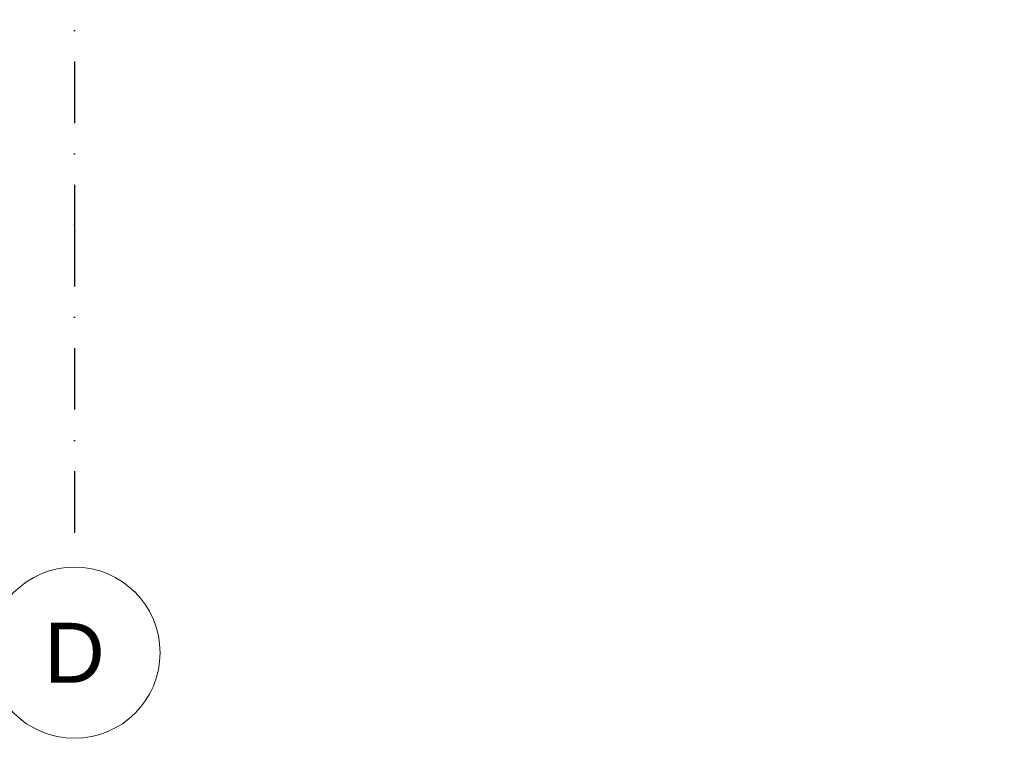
# Model space of a CAD drawing. Header units: millimetres. Extents: x -12989 to 381814, y -50461 to 30884.
# Tile 16 of 111: x 363625 to 366501, y -50461 to -48362. Entities that reach past the tile are written whole.
import ezdxf
from ezdxf.enums import TextEntityAlignment as Align

# ---------------------------------------------------------------- set-up
doc = ezdxf.new("R2010")
doc.units = ezdxf.units.MM
doc.header["$MEASUREMENT"] = 0
doc.linetypes.add('Kropki i Kreski', pattern=[360, 180, -90, 0, -90])
doc.layers.add('Nowe_A_WYM', color=7, linetype='Continuous')
doc.layers.add('Nowe_Warstwa IFC.Import IFC', color=7, linetype='Continuous')
for name, color, linetype, lineweight in [('Nowe_A_WYM_Nr_pióra__1', 7, 'Continuous', 13), ('Nowe_A_WYM_Nr_pióra__45', 7, 'Continuous', 15), ('Nowe_A_WYM_Nr_pióra__85', 7, 'Continuous', 13), ('Nowe_Warstwa IFC.Import IFC_Nr_pióra__1', 7, 'Continuous', 13), ('Nowe_Warstwa IFC.Import IFC_Nr_pióra__25', 7, 'Continuous', 25), ('Nowe_Warstwa IFC.Import IFC_Nr_pióra__7', 7, 'Continuous', 13)]:
    doc.layers.add(name, color=color, linetype=linetype, lineweight=lineweight)
doc.styles.add('STYL_AUTOMATYCZNY_1', font='arial.ttf')
doc.styles.add('STYL_AUTOMATYCZNY_4', font='arial.ttf')
doc.dimstyles.new('STYL_AUTOMATYCZNY__1', dxfattribs={"dimtxt": 139.999998, "dimasz": 57, "dimexe": 0.18, "dimexo": 0.0625, "dimgap": 0, "dimtad": 1, "dimtih": 1, "dimtoh": 1, "dimdec": 0, "dimlfac": 0.1, "dimzin": 0, "dimdsep": 46, "dimtxsty": 'STYL_AUTOMATYCZNY_4', "dimblk": 'ARROWHEAD_6', "dimblk1": 'ARROWHEAD_6', "dimblk2": 'ARROWHEAD_6', "dimcen": 0.09, "dimse1": 1, "dimse2": 1, "dimclrd": 7, "dimclre": 7, "dimclrt": 7, "dimadec": 0, "dimazin": 0, "dimtfac": 1, "dimtdec": 4, "dimtmove": 0, "dimatfit": 3, "dimfxl": 0, "dimtolj": 1, "dimtzin": 0, "dimarcsym": 0})

# ---------------------------------------------------------------- blocks, each defined once
blk = doc.blocks.new('Standardowy znacznik osi[4]_1', base_point=(363785.4, -35960.6))
at = {"layer": 'Nowe_Warstwa IFC.Import IFC_Nr_pióra__25', "color": 7, "linetype": 'Kropki i Kreski', "lineweight": 25}
for p, q in [((363785.4, -36960.6), (363785.4, -48960.6)), ((363785.4, -48960.6), (363785.4, -49960.6))]:
    blk.add_line(p, q, dxfattribs=at)
blk.add_point((363785.4, -48960.6), dxfattribs=at)
blk.add_point((363785.4, -48960.6), dxfattribs=at)
at = {"layer": 'Nowe_Warstwa IFC.Import IFC_Nr_pióra__7', "color": 7, "linetype": 'Continuous', "lineweight": 13}
blk.add_circle((363785.4, -50210.6), 250, dxfattribs=at)
at = {"layer": 'Nowe_Warstwa IFC.Import IFC_Nr_pióra__1', "color": 7, "lineweight": 13, "style": 'STYL_AUTOMATYCZNY_1'}
for tag, p in [('AC_MarkerText_1_0', (363785.4, -35623.1)), ('AC_MarkerText_1_1', (363785.4, -50123.1))]:
    blk.add_attdef(tag, text='', height=175, rotation=360, dxfattribs=at).set_placement(p, align=Align.TOP_CENTER)
blk = doc.blocks.new('*D182', base_point=(363535.4, -45960.6))
at = {"layer": 'Nowe_A_WYM_Nr_pióra__45', "color": 7, "linetype": 'Continuous', "lineweight": 15}
for p, q in [((363815.4, -47923.2), (363755.4, -47983.2)), ((368565.4, -47923.2), (368505.4, -47983.2))]:
    blk.add_line(p, q, dxfattribs=at)
at = {"layer": 'Nowe_A_WYM_Nr_pióra__85', "color": 7, "linetype": 'Continuous', "lineweight": 13}
for p, q in [((363785.4, -48009.5), (363785.4, -47897)), ((363740.4, -47953.2), (363785.4, -47953.2)), ((363785.4, -47953.2), (368535.4, -47953.2))]:
    blk.add_line(p, q, dxfattribs=at)
at = {"layer": 'Nowe_A_WYM_Nr_pióra__1', "color": 7, "lineweight": 13, "insert": (366000.2, -47925.2), "char_height": 140, "attachment_point": 7, "style": 'STYL_AUTOMATYCZNY_4'}
blk.add_mtext('\\A1;{\\pql;\\fArial|b0|i0|c238|p0;\\W1.000000;475}', dxfattribs=at)
blk = doc.blocks.new('ARROWHEAD_6')
at = {"color": 0, "linetype": 'Continuous', "lineweight": 0}
for p, q in [((0, 0), (-1, 0)), ((-0.5, -0.5), (0.5, 0.5))]:
    blk.add_line(p, q, dxfattribs=at)
blk = doc.blocks.new('*D183', base_point=(363535.4, -45960.6))
at = {"layer": 'Nowe_A_WYM_Nr_pióra__45', "color": 7, "linetype": 'Continuous', "lineweight": 15}
for p, q in [((368565.4, -47923.2), (368505.4, -47983.2)), ((373565.4, -47923.2), (373505.4, -47983.2))]:
    blk.add_line(p, q, dxfattribs=at)
at = {"layer": 'Nowe_A_WYM_Nr_pióra__85', "color": 7, "linetype": 'Continuous', "lineweight": 13}
for p, q in [((368535.4, -48009.5), (368535.4, -47897)), ((373535.4, -48009.5), (373535.4, -47897)), ((363785.4, -47953.2), (368535.4, -47953.2)), ((368535.4, -47953.2), (373535.4, -47953.2))]:
    blk.add_line(p, q, dxfattribs=at)
at = {"layer": 'Nowe_A_WYM_Nr_pióra__1', "color": 7, "lineweight": 13, "insert": (370875.2, -47925.2), "char_height": 140, "attachment_point": 7, "style": 'STYL_AUTOMATYCZNY_4'}
blk.add_mtext('\\A1;{\\pql;\\fArial|b0|i0|c238|p0;\\W1.000000;500}', dxfattribs=at)

msp = doc.modelspace()

# ---------------------------------------------------------------- block references
at = {"layer": 'Nowe_Warstwa IFC.Import IFC', "color": 7, "linetype": 'Continuous', "lineweight": 13}
ref = msp.add_blockref('Standardowy znacznik osi[4]_1', (363785.4, -35960.6), dxfattribs=at)
ref.add_attrib('AC_MarkerText_1_1', 'D', dxfattribs={"layer": 'Nowe_Warstwa IFC.Import IFC_Nr_pióra__1', "color": 7, "lineweight": 13, "height": 175, "rotation": 360, "style": 'STYL_AUTOMATYCZNY_1'}).set_placement((363785.4, -50123.1), align=Align.TOP_CENTER)

# ---------------------------------------------------------------- dimensions: what is measured, and where the dimension line sits
at = {"layer": 'Nowe_A_WYM', "color": 7, "linetype": 'Continuous', "lineweight": 13}
for base, p1, p2, picture, middle in [((368535.4, -47953.2), (363785.4, -48688.5), (368535.4, -50210.6), '*D182', (366160, -47855.2)), ((373535.4, -47953.2), (368535.4, -50210.6), (373535.4, -50210.6), '*D183', (371035, -47855.2))]:
    dim = msp.add_linear_dim(base=base, p1=p1, p2=p2, dimstyle='STYL_AUTOMATYCZNY__1', dxfattribs=at)
    dim.commit()
    dim.dimension.update_dxf_attribs({"geometry": picture, "text_midpoint": middle, "dimtype": 160})

doc.saveas('drawing.dxf')
